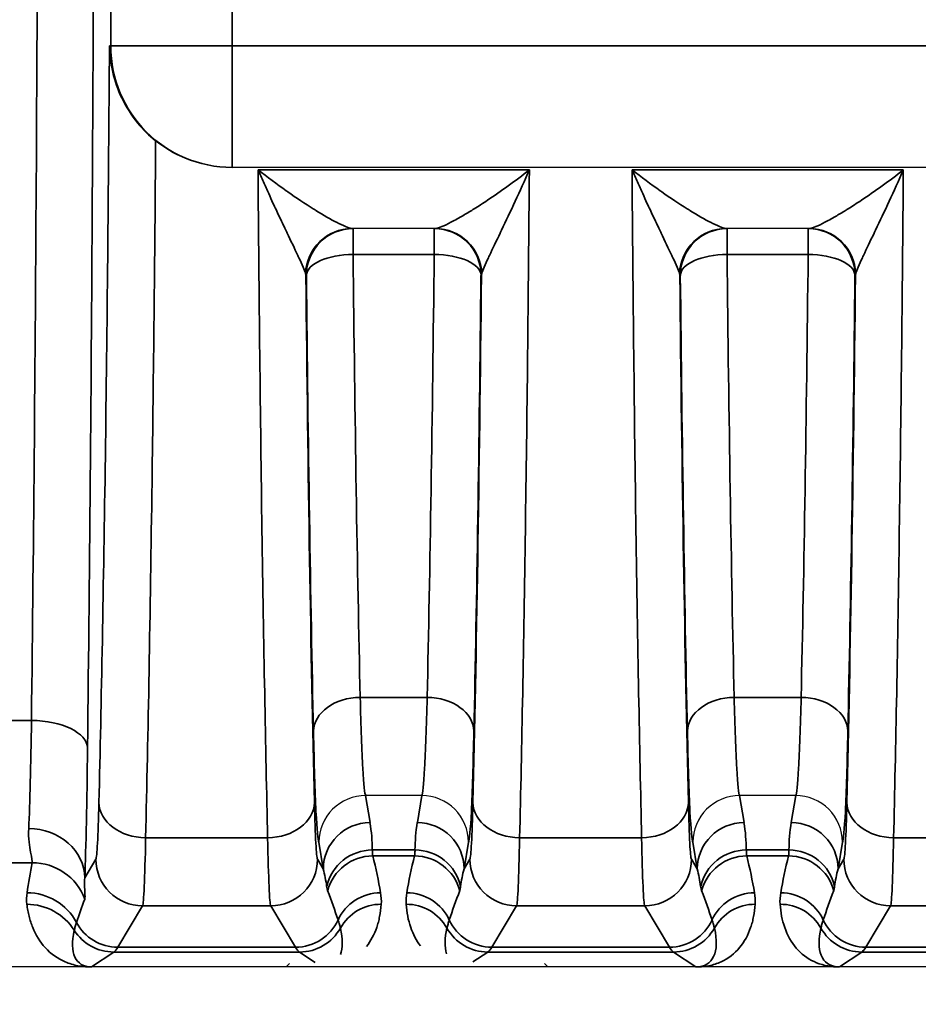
# Model space of a CAD drawing. Header units: millimetres. Extents: x 399 to 6233, y -1870 to 1602.
# Tile 157 of 256: x 5413 to 5423, y -568 to -557. Entities that reach past the tile are written whole.
import ezdxf

# ---------------------------------------------------------------- set-up
doc = ezdxf.new("R2010")
doc.units = ezdxf.units.MM
for name, color, linetype, lineweight in [('AM_5', 3, 'Continuous', 25), ('可見 (ISO)', 7, 'Continuous', 25), ('窄部可見 (ISO)', 7, 'Continuous', 35)]:
    doc.layers.add(name, color=color, linetype=linetype, lineweight=lineweight)
doc.styles.add('尺寸標註', font='romans.shx', dxfattribs={"bigfont": 'CHINESET.SHX'})
doc.dimstyles.new('CNS1$0', dxfattribs={"dimtxt": 2.5, "dimasz": 2.5, "dimexe": 1, "dimexo": 1, "dimgap": 1.5, "dimtad": 1, "dimtoh": 1, "dimdec": 1, "dimdsep": 46, "dimtxsty": '尺寸標註', "dimcen": 0, "dimclrd": 2, "dimclre": 2, "dimclrt": 1, "dimadec": 0, "dimazin": 2, "dimtp": 0.1, "dimtm": 0.1, "dimtfac": 0.71, "dimtdec": 1, "dimtmove": 0, "dimatfit": 0, "dimfxl": 0, "dimlwd": 13, "dimlwe": 13, "dimarcsym": 0})

# ---------------------------------------------------------------- blocks, each defined once
blk = doc.blocks.new('*D353')
at = {"layer": 'AM_5', "color": 2, "lineweight": 13}
for p, q in [((5378.359, -553.173), (5378.359, -588.806)), ((5539.059, -571.673), (5539.059, -588.806)), ((5536.559, -587.806), (5380.859, -587.806))]:
    blk.add_line(p, q, dxfattribs=at)
at = {"layer": 'AM_5', "color": 2, "lineweight": -2}
for points in [[(5380.859, -587.389), (5380.859, -588.223), (5378.359, -587.806)], [(5536.559, -587.389), (5536.559, -588.223), (5539.059, -587.806)]]:
    blk.add_solid(points, dxfattribs=at)
at = {"layer": 'Defpoints', "color": 0, "lineweight": -2}
for p in [(5378.359, -552.173), (5539.059, -570.673), (5378.359, -587.806)]:
    blk.add_point(p, dxfattribs=at)
at = {"layer": 'AM_5', "color": 1, "insert": (5458.709, -585.056), "char_height": 2.5, "attachment_point": 5, "style": '尺寸標註'}
blk.add_mtext('160.7', dxfattribs=at)

msp = doc.modelspace()

# ---------------------------------------------------------------- linework, layer by layer
at = {"layer": '可見 (ISO)'}
for p, q in [((5415.582, -559.018), (5415.57, -559.018)), ((5427.036, -559.018), (5415.582, -559.018)), ((5417.754, -559.673), (5416.863, -559.673)), ((5421.754, -559.673), (5420.863, -559.673)), ((5417.01, -565.74), (5417.009, -565.74)), ((5417.608, -565.74), (5417.01, -565.74)), ((5417.609, -565.74), (5417.608, -565.74)), ((5421.01, -565.74), (5421.009, -565.74)), ((5421.608, -565.74), (5421.01, -565.74)), ((5421.609, -565.74), (5421.608, -565.74)), ((5498.809, -567.573), (5394.309, -567.573)), ((5416.196, -567.536), (5416.159, -567.573)), ((5418.922, -567.536), (5418.959, -567.573))]:
    msp.add_line(p, q, dxfattribs=at)
for start, end in [(79.3817, 79.3821), (121.004, 121.0048)]:
    msp.add_arc((5417.893, -562.673), 3, start, end, dxfattribs=at)
for points, knots in [([(5414.269, -557.718), (5414.269, -557.72), (5414.269, -557.721), (5414.27, -557.815), (5414.281, -557.907), (5414.322, -558.092), (5414.354, -558.185), (5414.443, -558.37), (5414.501, -558.461), (5414.628, -558.615), (5414.693, -558.679), (5414.763, -558.735)], [-0.000535, -0.000535, -0.000535, -0.000535, 0, 0, 0.0290077, 0.0290077, 0.0592099, 0.0592099, 0.0917988, 0.0917988, 0.1194025, 0.1194025, 0.1194025, 0.1194025]), ([(5415.57, -559.018), (5415.407, -559.018), (5415.235, -558.985), (5414.962, -558.873), (5414.856, -558.809), (5414.763, -558.735)], [0, 0, 0, 0, 0.048819, 0.048819, 0.08433896, 0.08433896, 0.08433896, 0.08433896]), ([(5417.009, -565.74), (5416.877, -565.74), (5416.748, -565.794), (5416.656, -565.886), (5416.564, -565.978), (5416.509, -566.109), (5416.509, -566.238)], [0, 0, 0, 0, 0.0003900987, 0.0003900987, 0.0003900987, 0.0007801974, 0.0007801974, 0.0007801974, 0.0007801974]), ([(5418.109, -566.238), (5418.108, -566.108), (5418.054, -565.978), (5417.962, -565.886), (5417.87, -565.794), (5417.741, -565.74), (5417.609, -565.74)], [-0.0000151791, -0.0000151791, -0.0000151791, -0.0000151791, 0.0003786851, 0.0003786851, 0.0003786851, 0.0007725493, 0.0007725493, 0.0007725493, 0.0007725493]), ([(5421.009, -565.74), (5420.877, -565.74), (5420.748, -565.794), (5420.656, -565.886), (5420.564, -565.978), (5420.509, -566.109), (5420.509, -566.238)], [0, 0, 0, 0, 0.0003900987, 0.0003900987, 0.0003900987, 0.0007801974, 0.0007801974, 0.0007801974, 0.0007801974]), ([(5422.109, -566.238), (5422.108, -566.108), (5422.054, -565.978), (5421.962, -565.886), (5421.87, -565.794), (5421.741, -565.74), (5421.609, -565.74)], [-0.0000151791, -0.0000151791, -0.0000151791, -0.0000151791, 0.0003786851, 0.0003786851, 0.0003786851, 0.0007725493, 0.0007725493, 0.0007725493, 0.0007725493]), ([(5414.076, -567.573), (5414.07, -567.573), (5414.064, -567.573), (5414.057, -567.573), (5414.051, -567.573), (5414.046, -567.573), (5414.04, -567.573)], [-0.00000491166, -0.00000491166, -0.00000491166, -0.00000491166, 0.00001772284, 0.00001772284, 0.00001772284, 0.00003506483, 0.00003506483, 0.00003506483, 0.00003506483]), ([(5420.573, -567.573), (5420.567, -567.573), (5420.56, -567.573), (5420.555, -567.573), (5420.55, -567.573), (5420.546, -567.573), (5420.542, -567.573)], [0.00000000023, 0.00000000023, 0.00000000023, 0.00000000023, 0.00001896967, 0.00001896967, 0.00001896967, 0.00003403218, 0.00003403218, 0.00003403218, 0.00003403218])]:
    msp.add_open_spline(points, degree=3, knots=knots, dxfattribs=at)
at = {"layer": '窄部可見 (ISO)'}
for p, q in [((5414.282, -557.718), (5414.282, -546.629)), ((5415.582, -546.629), (5415.582, -557.718)), ((5414.269, -557.718), (5414.282, -557.718)), ((5414.282, -557.718), (5415.582, -557.718)), ((5415.582, -557.718), (5427.036, -557.718)), ((5415.582, -557.718), (5415.582, -559.018)), ((5415.858, -559.044), (5418.76, -559.044)), ((5419.858, -559.044), (5422.76, -559.044)), ((5416.875, -559.673), (5416.875, -559.949)), ((5417.743, -559.673), (5417.743, -559.949)), ((5420.875, -559.673), (5420.875, -559.949)), ((5421.743, -559.673), (5421.743, -559.949)), ((5417.743, -559.949), (5416.875, -559.949)), ((5421.743, -559.949), (5420.875, -559.949)), ((5416.375, -560.173), (5416.37, -560.173)), ((5418.248, -560.173), (5418.243, -560.173)), ((5420.375, -560.173), (5420.37, -560.173)), ((5422.248, -560.173), (5422.243, -560.173)), ((5417.667, -564.689), (5416.951, -564.689)), ((5421.667, -564.689), (5420.951, -564.689)), ((5413.183, -564.936), (5413.435, -564.936)), ((5417.009, -565.74), (5417.056, -566.028)), ((5417.562, -566.028), (5417.609, -565.74)), ((5421.009, -565.74), (5421.056, -566.028)), ((5421.562, -566.028), (5421.609, -565.74)), ((5414.656, -566.191), (5415.961, -566.191)), ((5418.656, -566.191), (5419.961, -566.191)), ((5422.656, -566.191), (5423.961, -566.191)), ((5416.556, -566.524), (5416.509, -566.238)), ((5418.109, -566.238), (5418.062, -566.524)), ((5420.556, -566.524), (5420.509, -566.238)), ((5422.109, -566.238), (5422.062, -566.524)), ((5414.005, -566.619), (5414.124, -566.42)), ((5416.494, -566.42), (5416.556, -566.524)), ((5417.081, -566.322), (5417.537, -566.322)), ((5417.532, -566.386), (5417.086, -566.386)), ((5418.062, -566.524), (5418.124, -566.42)), ((5420.494, -566.42), (5420.556, -566.524)), ((5421.081, -566.322), (5421.537, -566.322)), ((5421.532, -566.386), (5421.086, -566.386)), ((5422.062, -566.524), (5422.124, -566.42)), ((5413.443, -566.458), (5413.175, -566.458)), ((5414.624, -566.92), (5414.358, -567.363)), ((5415.994, -566.92), (5414.624, -566.92)), ((5416.26, -567.363), (5415.994, -566.92)), ((5418.624, -566.92), (5418.358, -567.363)), ((5419.994, -566.92), (5418.624, -566.92)), ((5420.26, -567.363), (5419.994, -566.92)), ((5422.624, -566.92), (5422.358, -567.363)), ((5423.994, -566.92), (5422.624, -566.92)), ((5414.358, -567.363), (5416.26, -567.363)), ((5418.358, -567.363), (5420.26, -567.363)), ((5422.358, -567.363), (5424.26, -567.363)), ((5414.315, -567.414), (5414.076, -567.573)), ((5416.303, -567.414), (5414.315, -567.414)), ((5416.47, -567.525), (5416.303, -567.414)), ((5418.315, -567.414), (5418.156, -567.52)), ((5420.303, -567.414), (5418.315, -567.414)), ((5420.542, -567.573), (5420.303, -567.414)), ((5422.315, -567.414), (5422.076, -567.573)), ((5424.303, -567.414), (5422.315, -567.414))]:
    msp.add_line(p, q, dxfattribs=at)
for centre, major_axis, ratio, start_param, end_param in [((5412.949, -552.173), (0, 26), 0.02143, 4.199317, 4.712389), ((5415.582, -557.718), (0, -1.3), 0.999781, 4.712389, 6.283185), ((5416.863, -560.173), (0, 0.5), 0.994724, 0, 1.5306), ((5416.87, -560.173), (0, 0.5), 0.999781, 0, 1.570796), ((5416.875, -560.173), (0, 0.5), 0.999781, 0, 1.570796), ((5417.743, -560.173), (0, 0.5), 0.999781, 4.712389, 6.283185), ((5417.748, -560.173), (0, 0.5), 0.999781, 4.712389, 6.283185), ((5417.754, -560.173), (0, 0.5), 0.994724, 4.752585, 6.283185), ((5420.863, -560.173), (0, 0.5), 0.994724, 0, 1.5306), ((5420.87, -560.173), (0, 0.5), 0.999781, 0, 1.570796), ((5420.875, -560.173), (0, 0.5), 0.999781, 0, 1.570796), ((5421.743, -560.173), (0, 0.5), 0.999781, 4.712389, 6.283185), ((5421.748, -560.173), (0, 0.5), 0.999781, 4.712389, 6.283185), ((5421.754, -560.173), (0, 0.5), 0.994724, 4.752585, 6.283185), ((5416.875, -560.173), (-0.5, -0.005), 0.448798, 4.707667, 6.259748), ((5417.142, -554.449), (-0.037, 14.702), 0.020614, 1.954136, 2.341202), ((5417.475, -554.449), (-0.037, -14.702), 0.020614, 0.800391, 1.187456), ((5417.743, -560.173), (0.5, -0.005), 0.448798, 0.023437, 1.575518), ((5420.875, -560.173), (-0.5, -0.005), 0.448798, 4.707667, 6.259748), ((5421.142, -554.449), (-0.037, 14.702), 0.020614, 1.954136, 2.341202), ((5421.475, -554.449), (-0.037, -14.702), 0.020614, 0.800391, 1.187456), ((5421.743, -560.173), (0.5, -0.005), 0.448798, 0.023437, 1.575518), ((5415.869, -560.198), (0.501, 0.023), 0.444094, 0.007941, 0.098975), ((5416.708, -552.172), (0, -18.032), 0.020942, 5.172176, 5.570352), ((5416.642, -554.515), (-0.037, 15.127), 0.020036, 1.954139, 2.341205), ((5417.909, -552.172), (0, 18.032), 0.020942, 3.854426, 4.252602), ((5417.975, -554.515), (-0.037, -15.127), 0.020036, 0.800388, 1.187453), ((5418.748, -560.198), (0.501, -0.023), 0.444094, 3.042618, 3.133652), ((5419.869, -560.198), (0.501, 0.023), 0.444094, 0.007941, 0.098975), ((5420.708, -552.172), (0, -18.032), 0.020942, 5.172176, 5.570352), ((5420.642, -554.515), (-0.037, 15.127), 0.020036, 1.954139, 2.341205), ((5421.909, -552.172), (0, 18.032), 0.020942, 3.854426, 4.252602), ((5421.975, -554.515), (-0.037, -15.127), 0.020036, 0.800388, 1.187453), ((5422.748, -560.198), (0.501, -0.023), 0.444094, 3.042618, 3.133652), ((5416.951, -565.05), (-0.5, -0.011), 0.722333, 4.696582, 6.252897), ((5417.667, -565.05), (0.5, -0.011), 0.722333, 0.030288, 1.586603), ((5420.951, -565.05), (-0.5, -0.011), 0.722333, 4.696582, 6.252897), ((5421.667, -565.05), (0.5, -0.011), 0.722333, 0.030288, 1.586603), ((5413.379, -563.862), (0.007, 2.58), 0.02502, 3.667887, 4.283115), ((5413.435, -565.23), (0.6, -0.007), 0.49083, 0.024039, 1.576589), ((5413.979, -563.941), (-0.007, -3.096), 0.02085, 0.526276, 1.141508), ((5414.125, -564.311), (0.003, 2.11), 0.022449, 3.179046, 3.920805), ((5414.656, -565.813), (-0.5, 0.012), 0.756341, 0.032019, 1.589117), ((5415.961, -565.813), (0.5, 0.012), 0.756341, 4.694068, 6.251166), ((5416.492, -564.311), (-0.003, 2.11), 0.022449, 2.362381, 3.10414), ((5418.125, -564.311), (0.003, 2.11), 0.022449, 3.179046, 3.920805), ((5418.656, -565.813), (-0.5, 0.012), 0.756341, 0.032019, 1.589117), ((5419.961, -565.813), (0.5, 0.012), 0.756341, 4.694068, 6.251166), ((5420.492, -564.311), (-0.003, 2.11), 0.022449, 2.362381, 3.10414), ((5422.125, -564.311), (0.003, 2.11), 0.022449, 3.179046, 3.920805), ((5422.656, -565.813), (-0.5, 0.012), 0.756341, 0.032019, 1.589117), ((5413.405, -566.619), (0.6, -0.023), 0.876399, 0.0435, 1.604216), ((5417.056, -566.524), (-0.493, -0.081), 0.99168, 4.551639, 6.119774), ((5416.562, -566.101), (-0.164, 0.971), 0.506318, 4.398893, 4.702449), ((5418.055, -566.101), (0.164, 0.971), 0.506318, 1.580737, 1.884292), ((5417.562, -566.524), (0.493, -0.081), 0.99168, 0.163411, 1.731546), ((5421.056, -566.524), (-0.493, -0.081), 0.99168, 4.551639, 6.119774), ((5420.562, -566.101), (-0.164, 0.971), 0.506318, 4.398893, 4.702449), ((5422.055, -566.101), (0.164, 0.971), 0.506318, 1.580737, 1.884292), ((5421.562, -566.524), (0.493, -0.081), 0.99168, 0.163411, 1.731546), ((5414.625, -564.389), (-0.003, -2.532), 0.018707, 0.037443, 0.7792), ((5415.992, -564.389), (0.003, -2.532), 0.018707, 5.503986, 6.245742), ((5418.625, -564.389), (-0.003, -2.532), 0.018707, 0.037443, 0.7792), ((5419.992, -564.389), (0.003, -2.532), 0.018707, 5.503986, 6.245742), ((5422.625, -564.389), (-0.003, -2.532), 0.018707, 0.037443, 0.7792), ((5414.624, -566.42), (0.429, -0.257), 0.999172, 3.682263, 5.252328), ((5415.994, -566.42), (0.429, 0.257), 0.999172, 4.17245, 5.742515), ((5417.081, -566.818), (-0.5, -0.002), 0.991894, 4.708006, 6.061712), ((5417.086, -566.885), (-0.485, -0.121), 0.998166, 4.469379, 5.780538), ((5416.483, -566.151), (-0.551, 1.727), 0.284402, 4.251132, 4.486426), ((5418.134, -566.151), (0.551, 1.727), 0.284402, 1.796759, 2.032053), ((5417.532, -566.885), (-0.485, 0.121), 0.998166, 3.64424, 4.955399), ((5417.537, -566.818), (0.5, -0.002), 0.991894, 0.221473, 1.575179), ((5418.624, -566.42), (0.429, -0.257), 0.999172, 3.682263, 5.252328), ((5419.994, -566.42), (0.429, 0.257), 0.999172, 4.17245, 5.742515), ((5421.081, -566.818), (-0.5, -0.002), 0.991894, 4.708006, 6.061712), ((5421.086, -566.885), (-0.485, -0.121), 0.998166, 4.469379, 5.780538), ((5420.483, -566.151), (-0.551, 1.727), 0.284402, 4.251132, 4.486426), ((5422.134, -566.151), (0.551, 1.727), 0.284402, 1.796759, 2.032053), ((5421.532, -566.885), (-0.485, 0.121), 0.998166, 3.64424, 4.955399), ((5421.537, -566.818), (0.5, -0.002), 0.991894, 0.221473, 1.575179), ((5422.624, -566.42), (0.429, -0.257), 0.999172, 3.682263, 5.252328), ((5414.164, -566.024), (0.587, 1.898), 0.297416, 1.892012, 2.070087), ((5413.443, -567.057), (-0.588, 0.12), 0.998201, 3.70106, 4.913253), ((5416.055, -566.523), (0.316, -0.86), 0.52171, 1.164949, 1.380315), ((5418.562, -566.523), (-0.316, -0.86), 0.52171, 4.902871, 5.118236), ((5420.055, -566.523), (0.316, -0.86), 0.52171, 1.164949, 1.380315), ((5422.562, -566.523), (-0.316, -0.86), 0.52171, 4.902871, 5.118236), ((5413.387, -567.379), (-0.594, 0.083), 0.998238, 3.769539, 4.851199), ((5415.894, -566.254), (0.922, -1.951), 0.210639, 1.041825, 1.21222), ((5417.168, -567.279), (-0.493, -0.084), 0.998222, 4.544377, 5.685196), ((5417.449, -567.279), (-0.493, 0.084), 0.998222, 3.739582, 4.880401), ((5418.724, -566.254), (-0.922, -1.951), 0.210639, 5.070965, 5.241361), ((5419.894, -566.254), (0.922, -1.951), 0.210639, 1.041825, 1.21222), ((5421.168, -567.279), (-0.493, -0.084), 0.998222, 4.544377, 5.685196), ((5421.449, -567.279), (-0.493, 0.084), 0.998222, 3.739582, 4.880401), ((5422.724, -566.254), (-0.922, -1.951), 0.210639, 5.070965, 5.241361), ((5413.385, -567.502), (-0.595, -0.075), 0.998245, 3.58034, 4.5867), ((5414.811, -566.108), (-1.006, -2.097), 0.194686, 5.163945, 5.294522), ((5417.176, -567.402), (-0.499, 0.035), 0.998264, 4.782678, 5.843181), ((5417.442, -567.402), (-0.499, -0.035), 0.998264, 3.581597, 4.6421), ((5421.176, -567.402), (-0.499, 0.035), 0.998264, 4.782678, 5.843181), ((5421.442, -567.402), (-0.499, -0.035), 0.998264, 3.581597, 4.6421), ((5414.358, -566.863), (0.429, -0.257), 0.999172, 4.17032, 5.252328), ((5416.26, -566.863), (0.429, 0.257), 0.999172, 4.17245, 5.313638), ((5416.303, -566.914), (0.277, 0.416), 0.999683, 3.729704, 4.790584), ((5416.075, -566.762), (0.601, -0.77), 0.425498, 0.256601, 0.740067), ((5418.315, -566.914), (0.277, -0.416), 0.999683, 4.634194, 5.695074), ((5418.358, -566.863), (0.429, -0.257), 0.999172, 4.11114, 5.252328), ((5420.26, -566.863), (0.429, 0.257), 0.999172, 4.17245, 5.313638), ((5420.303, -566.914), (0.277, 0.416), 0.999683, 3.729704, 4.790584), ((5420.075, -566.762), (0.601, -0.77), 0.425498, 5.962372, 7.023252), ((5422.315, -566.914), (0.277, -0.416), 0.999683, 4.634194, 5.695074), ((5422.358, -566.863), (0.429, -0.257), 0.999172, 4.11114, 5.252328), ((5414.59, -566.731), (-0.641, -0.802), 0.399262, 5.585689, 6.592352), ((5414.315, -566.914), (0.277, -0.416), 0.999683, 4.688411, 5.695074), ((5414.285, -467.381), (0, -100.043), 0.020838, 0.01396, 0.034899), ((5416.332, -467.381), (0, -100.043), 0.020838, 6.248286, 6.269226), ((5418.285, -467.381), (0, -100.043), 0.020838, 0.01396, 0.034899), ((5420.332, -467.381), (0, -100.043), 0.020838, 6.248286, 6.269226), ((5422.285, -467.381), (0, -100.043), 0.020838, 0.01396, 0.034899), ((5422.044, -568.073), (0.021, 0.5), 0.582239, 0.017982, 0.072335), ((5422.068, -567.561), (0.0748, -0.0028), 0.15772, 4.612064, 4.818035)]:
    msp.add_ellipse(centre, major_axis=major_axis, ratio=ratio, start_param=start_param, end_param=end_param, dxfattribs=at)
for points, knots in [([(5414.106, -552.173), (5414.106, -554.448), (5414.1, -556.723), (5414.088, -558.923), (5414.076, -561.123), (5414.058, -563.248), (5414.034, -565.23)], [0, 0, 0, 0, 0.256536, 0.256536, 0.256536, 0.5130721, 0.5130721, 0.5130721, 0.5130721]), ([(5414.156, -565.813), (5414.182, -564.748), (5414.205, -563.493), (5414.225, -562.109), (5414.244, -560.741), (5414.258, -559.249), (5414.269, -557.718)], [5.4253389, 5.4253389, 5.4253389, 5.4253389, 5.6996123, 5.6996123, 5.6996123, 5.9706337, 5.9706337, 5.9706337, 5.9706337]), ([(5414.763, -558.735), (5414.753, -560.003), (5414.74, -561.235), (5414.724, -562.384), (5414.705, -563.804), (5414.682, -565.095), (5414.656, -566.191)], [0.3619214, 0.3619214, 0.3619214, 0.3619214, 0.5836942, 0.5836942, 0.5836942, 0.8578464, 0.8578464, 0.8578464, 0.8578464]), ([(5415.961, -566.191), (5415.939, -565.229), (5415.918, -564.118), (5415.9, -562.902), (5415.883, -561.699), (5415.869, -560.394), (5415.858, -559.044)], [2.2837463, 2.2837463, 2.2837463, 2.2837463, 2.5241806, 2.5241806, 2.5241806, 2.7617603, 2.7617603, 2.7617603, 2.7617603]), ([(5416.367, -560.153), (5416.362, -560.135), (5416.352, -560.112), (5416.341, -560.084), (5416.328, -560.054), (5416.312, -560.021), (5416.295, -559.985), (5416.291, -559.976), (5416.287, -559.967), (5416.283, -559.959), (5416.249, -559.887), (5416.21, -559.805), (5416.169, -559.72), (5416.164, -559.71), (5416.159, -559.699), (5416.154, -559.688), (5416.131, -559.639), (5416.107, -559.589), (5416.083, -559.538), (5416.062, -559.493), (5416.04, -559.446), (5416.018, -559.4), (5416.003, -559.366), (5415.987, -559.332), (5415.972, -559.298), (5415.953, -559.257), (5415.934, -559.215), (5415.915, -559.173), (5415.896, -559.13), (5415.877, -559.088), (5415.858, -559.044)], [0, 0, 0, 0, 0.000171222, 0.000171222, 0.000171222, 0.000358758, 0.000358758, 0.000358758, 0.000403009, 0.000403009, 0.000403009, 0.000761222, 0.000761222, 0.000761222, 0.000806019, 0.000806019, 0.000806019, 0.001007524, 0.001007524, 0.001007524, 0.001183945, 0.001183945, 0.001183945, 0.001309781, 0.001309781, 0.001309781, 0.001460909, 0.001460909, 0.001460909, 0.001612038, 0.001612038, 0.001612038, 0.001612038]), ([(5415.858, -559.044), (5415.958, -559.123), (5416.06, -559.198), (5416.159, -559.268), (5416.165, -559.272), (5416.17, -559.276), (5416.176, -559.28), (5416.269, -559.346), (5416.361, -559.407), (5416.448, -559.461), (5416.457, -559.467), (5416.466, -559.472), (5416.475, -559.478), (5416.557, -559.529), (5416.637, -559.574), (5416.705, -559.609), (5416.711, -559.612), (5416.718, -559.615), (5416.724, -559.619), (5416.758, -559.635), (5416.788, -559.649), (5416.813, -559.659), (5416.837, -559.668), (5416.854, -559.673), (5416.863, -559.673)], [-0.000006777, -0.000006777, -0.000006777, -0.000006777, 0.000388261, 0.000388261, 0.000388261, 0.000410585, 0.000410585, 0.000410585, 0.000783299, 0.000783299, 0.000783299, 0.000821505, 0.000821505, 0.000821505, 0.001178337, 0.001178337, 0.001178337, 0.00121301, 0.00121301, 0.00121301, 0.001397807, 0.001397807, 0.001397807, 0.001573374, 0.001573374, 0.001573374, 0.001573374]), ([(5417.754, -559.673), (5417.763, -559.673), (5417.781, -559.668), (5417.805, -559.659), (5417.829, -559.65), (5417.86, -559.635), (5417.894, -559.619), (5417.9, -559.615), (5417.907, -559.612), (5417.913, -559.609), (5417.951, -559.59), (5417.992, -559.567), (5418.035, -559.542), (5418.069, -559.522), (5418.106, -559.501), (5418.143, -559.478), (5418.151, -559.473), (5418.16, -559.467), (5418.169, -559.461), (5418.215, -559.433), (5418.263, -559.402), (5418.311, -559.37), (5418.456, -559.273), (5418.609, -559.163), (5418.76, -559.044)], [0, 0, 0, 0, 0.000176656, 0.000176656, 0.000176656, 0.000361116, 0.000361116, 0.000361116, 0.000395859, 0.000395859, 0.000395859, 0.000593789, 0.000593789, 0.000593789, 0.000753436, 0.000753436, 0.000753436, 0.000791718, 0.000791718, 0.000791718, 0.000989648, 0.000989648, 0.000989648, 0.001583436, 0.001583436, 0.001583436, 0.001583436]), ([(5418.76, -559.044), (5418.659, -559.275), (5418.556, -559.494), (5418.463, -559.688), (5418.458, -559.699), (5418.453, -559.71), (5418.448, -559.72), (5418.407, -559.806), (5418.368, -559.887), (5418.334, -559.959), (5418.33, -559.967), (5418.326, -559.976), (5418.322, -559.985), (5418.305, -560.021), (5418.29, -560.055), (5418.277, -560.084), (5418.265, -560.112), (5418.256, -560.135), (5418.251, -560.153)], [-0.00000792, -0.00000792, -0.00000792, -0.00000792, 0.000796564, 0.000796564, 0.000796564, 0.000840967, 0.000840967, 0.000840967, 0.001198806, 0.001198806, 0.001198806, 0.001242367, 0.001242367, 0.001242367, 0.001429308, 0.001429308, 0.001429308, 0.001601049, 0.001601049, 0.001601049, 0.001601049]), ([(5418.76, -559.044), (5418.749, -560.394), (5418.735, -561.699), (5418.717, -562.902), (5418.7, -564.118), (5418.679, -565.229), (5418.656, -566.191)], [0.3798324, 0.3798324, 0.3798324, 0.3798324, 0.617412, 0.617412, 0.617412, 0.8578464, 0.8578464, 0.8578464, 0.8578464]), ([(5419.961, -566.191), (5419.939, -565.229), (5419.918, -564.118), (5419.9, -562.902), (5419.883, -561.699), (5419.869, -560.394), (5419.858, -559.044)], [2.2837463, 2.2837463, 2.2837463, 2.2837463, 2.5241806, 2.5241806, 2.5241806, 2.7617603, 2.7617603, 2.7617603, 2.7617603]), ([(5420.367, -560.153), (5420.362, -560.135), (5420.352, -560.112), (5420.341, -560.084), (5420.328, -560.054), (5420.312, -560.021), (5420.295, -559.985), (5420.291, -559.976), (5420.287, -559.967), (5420.283, -559.959), (5420.249, -559.887), (5420.21, -559.805), (5420.169, -559.72), (5420.164, -559.71), (5420.159, -559.699), (5420.154, -559.688), (5420.131, -559.639), (5420.107, -559.589), (5420.083, -559.538), (5420.062, -559.493), (5420.04, -559.446), (5420.018, -559.4), (5420.003, -559.366), (5419.987, -559.332), (5419.972, -559.298), (5419.953, -559.257), (5419.934, -559.215), (5419.915, -559.173), (5419.896, -559.13), (5419.877, -559.088), (5419.858, -559.044)], [0, 0, 0, 0, 0.000171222, 0.000171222, 0.000171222, 0.000358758, 0.000358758, 0.000358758, 0.000403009, 0.000403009, 0.000403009, 0.000761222, 0.000761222, 0.000761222, 0.000806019, 0.000806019, 0.000806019, 0.001007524, 0.001007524, 0.001007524, 0.001183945, 0.001183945, 0.001183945, 0.001309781, 0.001309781, 0.001309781, 0.001460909, 0.001460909, 0.001460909, 0.001612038, 0.001612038, 0.001612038, 0.001612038]), ([(5419.858, -559.044), (5419.958, -559.123), (5420.06, -559.198), (5420.159, -559.268), (5420.165, -559.272), (5420.17, -559.276), (5420.176, -559.28), (5420.269, -559.346), (5420.361, -559.407), (5420.448, -559.461), (5420.457, -559.467), (5420.466, -559.472), (5420.475, -559.478), (5420.557, -559.529), (5420.637, -559.574), (5420.705, -559.609), (5420.711, -559.612), (5420.718, -559.615), (5420.724, -559.619), (5420.758, -559.635), (5420.788, -559.649), (5420.813, -559.659), (5420.837, -559.668), (5420.854, -559.673), (5420.863, -559.673)], [-0.000006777, -0.000006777, -0.000006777, -0.000006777, 0.000388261, 0.000388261, 0.000388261, 0.000410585, 0.000410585, 0.000410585, 0.000783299, 0.000783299, 0.000783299, 0.000821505, 0.000821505, 0.000821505, 0.001178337, 0.001178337, 0.001178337, 0.00121301, 0.00121301, 0.00121301, 0.001397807, 0.001397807, 0.001397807, 0.001573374, 0.001573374, 0.001573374, 0.001573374]), ([(5421.754, -559.673), (5421.763, -559.673), (5421.781, -559.668), (5421.805, -559.659), (5421.829, -559.65), (5421.86, -559.635), (5421.894, -559.619), (5421.9, -559.615), (5421.907, -559.612), (5421.913, -559.609), (5421.951, -559.59), (5421.992, -559.567), (5422.035, -559.542), (5422.069, -559.522), (5422.106, -559.501), (5422.143, -559.478), (5422.151, -559.473), (5422.16, -559.467), (5422.169, -559.461), (5422.215, -559.433), (5422.263, -559.402), (5422.311, -559.37), (5422.456, -559.273), (5422.609, -559.163), (5422.76, -559.044)], [0, 0, 0, 0, 0.000176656, 0.000176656, 0.000176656, 0.000361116, 0.000361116, 0.000361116, 0.000395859, 0.000395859, 0.000395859, 0.000593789, 0.000593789, 0.000593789, 0.000753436, 0.000753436, 0.000753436, 0.000791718, 0.000791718, 0.000791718, 0.000989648, 0.000989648, 0.000989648, 0.001583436, 0.001583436, 0.001583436, 0.001583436]), ([(5422.76, -559.044), (5422.659, -559.275), (5422.556, -559.494), (5422.463, -559.688), (5422.458, -559.699), (5422.453, -559.71), (5422.448, -559.72), (5422.407, -559.806), (5422.368, -559.887), (5422.334, -559.959), (5422.33, -559.967), (5422.326, -559.976), (5422.322, -559.985), (5422.305, -560.021), (5422.29, -560.055), (5422.277, -560.084), (5422.265, -560.112), (5422.256, -560.135), (5422.251, -560.153)], [-0.00000792, -0.00000792, -0.00000792, -0.00000792, 0.000796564, 0.000796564, 0.000796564, 0.000840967, 0.000840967, 0.000840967, 0.001198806, 0.001198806, 0.001198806, 0.001242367, 0.001242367, 0.001242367, 0.001429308, 0.001429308, 0.001429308, 0.001601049, 0.001601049, 0.001601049, 0.001601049]), ([(5422.76, -559.044), (5422.749, -560.394), (5422.735, -561.699), (5422.717, -562.902), (5422.7, -564.118), (5422.679, -565.229), (5422.656, -566.191)], [0.3798324, 0.3798324, 0.3798324, 0.3798324, 0.617412, 0.617412, 0.617412, 0.8578464, 0.8578464, 0.8578464, 0.8578464]), ([(5416.951, -564.689), (5416.958, -565.002), (5416.968, -565.266), (5416.978, -565.447), (5416.988, -565.626), (5416.999, -565.724), (5417.01, -565.74)], [0.8072897, 0.8072897, 0.8072897, 0.8072897, 1.1737525, 1.1737525, 1.1737525, 1.5358897, 1.5358897, 1.5358897, 1.5358897]), ([(5417.608, -565.74), (5417.619, -565.724), (5417.63, -565.626), (5417.64, -565.447), (5417.65, -565.266), (5417.659, -565.002), (5417.667, -564.689)], [1.6057029, 1.6057029, 1.6057029, 1.6057029, 1.9678402, 1.9678402, 1.9678402, 2.3343029, 2.3343029, 2.3343029, 2.3343029]), ([(5420.951, -564.689), (5420.958, -565.002), (5420.968, -565.266), (5420.978, -565.447), (5420.988, -565.626), (5420.999, -565.724), (5421.01, -565.74)], [0.8072897, 0.8072897, 0.8072897, 0.8072897, 1.1737525, 1.1737525, 1.1737525, 1.5358897, 1.5358897, 1.5358897, 1.5358897]), ([(5421.608, -565.74), (5421.619, -565.724), (5421.63, -565.626), (5421.64, -565.447), (5421.65, -565.266), (5421.659, -565.002), (5421.667, -564.689)], [1.6057029, 1.6057029, 1.6057029, 1.6057029, 1.9678402, 1.9678402, 1.9678402, 2.3343029, 2.3343029, 2.3343029, 2.3343029]), ([(5416.509, -566.238), (5416.499, -566.218), (5416.488, -566.107), (5416.478, -565.908), (5416.468, -565.703), (5416.458, -565.405), (5416.451, -565.05)], [4.7528527, 4.7528527, 4.7528527, 4.7528527, 5.1094614, 5.1094614, 5.1094614, 5.4758956, 5.4758956, 5.4758956, 5.4758956]), ([(5418.167, -565.05), (5418.159, -565.405), (5418.15, -565.703), (5418.14, -565.908), (5418.13, -566.107), (5418.119, -566.218), (5418.109, -566.238)], [3.9488824, 3.9488824, 3.9488824, 3.9488824, 4.3153166, 4.3153166, 4.3153166, 4.6719252, 4.6719252, 4.6719252, 4.6719252]), ([(5420.509, -566.238), (5420.499, -566.218), (5420.488, -566.107), (5420.478, -565.908), (5420.468, -565.703), (5420.458, -565.405), (5420.451, -565.05)], [4.7528527, 4.7528527, 4.7528527, 4.7528527, 5.1094614, 5.1094614, 5.1094614, 5.4758956, 5.4758956, 5.4758956, 5.4758956]), ([(5422.167, -565.05), (5422.159, -565.405), (5422.15, -565.703), (5422.14, -565.908), (5422.13, -566.107), (5422.119, -566.218), (5422.109, -566.238)], [3.9488824, 3.9488824, 3.9488824, 3.9488824, 4.3153166, 4.3153166, 4.3153166, 4.6719252, 4.6719252, 4.6719252, 4.6719252]), ([(5413.443, -566.458), (5413.446, -566.445), (5413.437, -566.407), (5413.414, -566.285), (5413.4, -566.2), (5413.405, -566.093)], [0, 0, 0, 0, 0.000661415, 0.000661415, 0.001322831, 0.001322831, 0.001322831, 0.001322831]), ([(5417.081, -566.322), (5417.081, -566.337), (5417.081, -566.35), (5417.082, -566.361), (5417.083, -566.371), (5417.084, -566.379), (5417.086, -566.386)], [0, 0, 0, 0, 0.0003560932, 0.0003560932, 0.0003560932, 0.0006862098, 0.0006862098, 0.0006862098, 0.0006862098]), ([(5417.532, -566.386), (5417.534, -566.379), (5417.535, -566.371), (5417.536, -566.361), (5417.537, -566.35), (5417.537, -566.337), (5417.537, -566.322)], [0, 0, 0, 0, 0.0003301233, 0.0003301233, 0.0003301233, 0.0006862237, 0.0006862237, 0.0006862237, 0.0006862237]), ([(5421.081, -566.322), (5421.081, -566.337), (5421.081, -566.35), (5421.082, -566.361), (5421.083, -566.371), (5421.084, -566.379), (5421.086, -566.386)], [0, 0, 0, 0, 0.0003560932, 0.0003560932, 0.0003560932, 0.0006862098, 0.0006862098, 0.0006862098, 0.0006862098]), ([(5421.532, -566.386), (5421.534, -566.379), (5421.535, -566.371), (5421.536, -566.361), (5421.537, -566.35), (5421.537, -566.337), (5421.537, -566.322)], [0, 0, 0, 0, 0.0003301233, 0.0003301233, 0.0003301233, 0.0006862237, 0.0006862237, 0.0006862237, 0.0006862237]), ([(5414.005, -566.619), (5414, -566.684), (5414.004, -566.734), (5414.006, -566.771), (5414.006, -566.772), (5414.006, -566.773), (5414.006, -566.774), (5414.008, -566.811), (5414.009, -566.835), (5414.005, -566.847)], [0, 0, 0, 0, 0.000759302, 0.000759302, 0.000759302, 0.000774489, 0.000774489, 0.000774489, 0.001548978, 0.001548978, 0.001548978, 0.001548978]), ([(5416.602, -566.757), (5416.6, -566.752), (5416.599, -566.745), (5416.597, -566.738), (5416.595, -566.73), (5416.594, -566.721), (5416.592, -566.711)], [0, 0, 0, 0, 0.0003464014, 0.0003464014, 0.0003464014, 0.0007194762, 0.0007194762, 0.0007194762, 0.0007194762]), ([(5418.025, -566.711), (5418.024, -566.721), (5418.022, -566.73), (5418.021, -566.738), (5418.019, -566.745), (5418.017, -566.752), (5418.015, -566.757)], [0, 0, 0, 0, 0.0003730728, 0.0003730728, 0.0003730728, 0.0007194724, 0.0007194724, 0.0007194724, 0.0007194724]), ([(5420.602, -566.757), (5420.6, -566.752), (5420.599, -566.745), (5420.597, -566.738), (5420.595, -566.73), (5420.594, -566.721), (5420.592, -566.711)], [0, 0, 0, 0, 0.0003464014, 0.0003464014, 0.0003464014, 0.0007194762, 0.0007194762, 0.0007194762, 0.0007194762]), ([(5422.025, -566.711), (5422.024, -566.721), (5422.022, -566.73), (5422.021, -566.738), (5422.019, -566.745), (5422.017, -566.752), (5422.015, -566.757)], [0, 0, 0, 0, 0.0003730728, 0.0003730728, 0.0003730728, 0.0007194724, 0.0007194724, 0.0007194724, 0.0007194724]), ([(5414.04, -567.573), (5414.004, -567.572), (5413.967, -567.568), (5413.932, -567.561), (5413.885, -567.552), (5413.839, -567.538), (5413.796, -567.52), (5413.715, -567.485), (5413.642, -567.433), (5413.582, -567.367), (5413.525, -567.305), (5413.481, -567.231), (5413.448, -567.152), (5413.433, -567.113), (5413.42, -567.073), (5413.409, -567.032), (5413.404, -567.011), (5413.4, -566.991), (5413.396, -566.97), (5413.392, -566.948), (5413.388, -566.926), (5413.385, -566.903)], [3.1737609, 3.1737609, 3.1737609, 3.1737609, 3.2784434, 3.2784434, 3.2784434, 3.4153698, 3.4153698, 3.4153698, 3.6706773, 3.6706773, 3.6706773, 3.9118795, 3.9118795, 3.9118795, 4.0298953, 4.0298953, 4.0298953, 4.0886311, 4.0886311, 4.0886311, 4.1473165, 4.1473165, 4.1473165, 4.1473165]), ([(5417.176, -566.903), (5417.173, -566.949), (5417.167, -566.993), (5417.158, -567.034), (5417.154, -567.055), (5417.15, -567.074), (5417.145, -567.094), (5417.139, -567.113), (5417.133, -567.133), (5417.127, -567.152), (5417.101, -567.225), (5417.065, -567.295), (5417.017, -567.356)], [2.0816524, 2.0816524, 2.0816524, 2.0816524, 2.2088695, 2.2088695, 2.2088695, 2.2718747, 2.2718747, 2.2718747, 2.3347165, 2.3347165, 2.3347165, 2.5751235, 2.5751235, 2.5751235, 2.5751235]), ([(5417.595, -567.348), (5417.551, -567.291), (5417.517, -567.224), (5417.491, -567.15), (5417.464, -567.074), (5417.448, -566.99), (5417.442, -566.903)], [3.7348054, 3.7348054, 3.7348054, 3.7348054, 3.9636828, 3.9636828, 3.9636828, 4.2015329, 4.2015329, 4.2015329, 4.2015329]), ([(5421.176, -566.903), (5421.173, -566.949), (5421.167, -566.993), (5421.158, -567.034), (5421.154, -567.055), (5421.15, -567.074), (5421.145, -567.094), (5421.139, -567.113), (5421.133, -567.133), (5421.127, -567.152), (5421.1, -567.229), (5421.061, -567.303), (5421.009, -567.365), (5420.955, -567.431), (5420.887, -567.483), (5420.81, -567.519), (5420.769, -567.538), (5420.725, -567.551), (5420.681, -567.561), (5420.645, -567.568), (5420.609, -567.572), (5420.573, -567.573)], [2.081652, 2.081652, 2.081652, 2.081652, 2.208869, 2.208869, 2.208869, 2.271875, 2.271875, 2.271875, 2.334716, 2.334716, 2.334716, 2.587926, 2.587926, 2.587926, 2.853633, 2.853633, 2.853633, 2.996766, 2.996766, 2.996766, 3.110834, 3.110834, 3.110834, 3.110834]), ([(5422.044, -567.573), (5421.96, -567.57), (5421.878, -567.551), (5421.805, -567.517), (5421.733, -567.484), (5421.668, -567.435), (5421.615, -567.373), (5421.562, -567.311), (5421.52, -567.235), (5421.491, -567.15), (5421.464, -567.074), (5421.448, -566.99), (5421.442, -566.903)], [3.172351, 3.172351, 3.172351, 3.172351, 3.439835, 3.439835, 3.439835, 3.701232, 3.701232, 3.701232, 3.963683, 3.963683, 3.963683, 4.201533, 4.201533, 4.201533, 4.201533]), ([(5413.917, -567.098), (5413.912, -567.113), (5413.907, -567.127), (5413.903, -567.141), (5413.899, -567.155), (5413.895, -567.169), (5413.892, -567.181)], [0, 0, 0, 0, 0.001000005, 0.001000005, 0.001000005, 0.002089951, 0.002089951, 0.002089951, 0.002089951]), ([(5416.739, -567.158), (5416.737, -567.146), (5416.733, -567.133), (5416.729, -567.119), (5416.725, -567.104), (5416.72, -567.088), (5416.714, -567.071)], [0, 0, 0, 0, 0.001000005, 0.001000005, 0.001000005, 0.002089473, 0.002089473, 0.002089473, 0.002089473]), ([(5417.904, -567.071), (5417.899, -567.087), (5417.894, -567.102), (5417.89, -567.116), (5417.885, -567.131), (5417.881, -567.145), (5417.878, -567.158)], [0, 0, 0, 0, 0.001000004, 0.001000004, 0.001000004, 0.002089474, 0.002089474, 0.002089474, 0.002089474]), ([(5420.739, -567.158), (5420.737, -567.146), (5420.733, -567.133), (5420.729, -567.119), (5420.725, -567.104), (5420.72, -567.088), (5420.714, -567.071)], [0, 0, 0, 0, 0.001000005, 0.001000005, 0.001000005, 0.002089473, 0.002089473, 0.002089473, 0.002089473]), ([(5421.878, -567.158), (5421.852, -567.271), (5421.851, -567.375), (5421.881, -567.449), (5421.897, -567.487), (5421.92, -567.517), (5421.95, -567.538), (5421.981, -567.559), (5422.019, -567.571), (5422.06, -567.573)], [2.081652, 2.081652, 2.081652, 2.081652, 2.583772, 2.583772, 2.583772, 2.845034, 2.845034, 2.845034, 3.110834, 3.110834, 3.110834, 3.110834]), ([(5421.904, -567.071), (5421.899, -567.087), (5421.894, -567.102), (5421.89, -567.116), (5421.885, -567.131), (5421.881, -567.145), (5421.878, -567.158)], [0, 0, 0, 0, 0.001000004, 0.001000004, 0.001000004, 0.002089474, 0.002089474, 0.002089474, 0.002089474])]:
    msp.add_open_spline(points, degree=3, knots=knots, dxfattribs=at)
for points in [[(5413.385, -566.903), (5413.38, -566.862), (5413.381, -566.821), (5413.387, -566.78)], [(5417.168, -566.78), (5417.175, -566.821), (5417.179, -566.862), (5417.176, -566.903)], [(5417.442, -566.903), (5417.439, -566.862), (5417.442, -566.821), (5417.449, -566.78)], [(5421.168, -566.78), (5421.175, -566.821), (5421.179, -566.862), (5421.176, -566.903)], [(5421.442, -566.903), (5421.439, -566.862), (5421.442, -566.821), (5421.449, -566.78)], [(5417.878, -567.158), (5417.854, -567.263), (5417.852, -567.36), (5417.875, -567.433)]]:
    msp.add_open_spline(points, degree=3, dxfattribs=at)

# ---------------------------------------------------------------- dimensions: what is measured, and where the dimension line sits
at = {"layer": 'AM_5'}
dim = msp.add_linear_dim(base=(5378.359, -587.806), p1=(5539.059, -570.673), p2=(5378.359, -552.173), dimstyle='CNS1$0', override={"dimfxl": 4, "dimarcsym": 1}, dxfattribs=at)
dim.commit()
dim.dimension.update_dxf_attribs({"geometry": '*D353', "text_midpoint": (5458.709, -585.056)})

doc.saveas('drawing.dxf')
